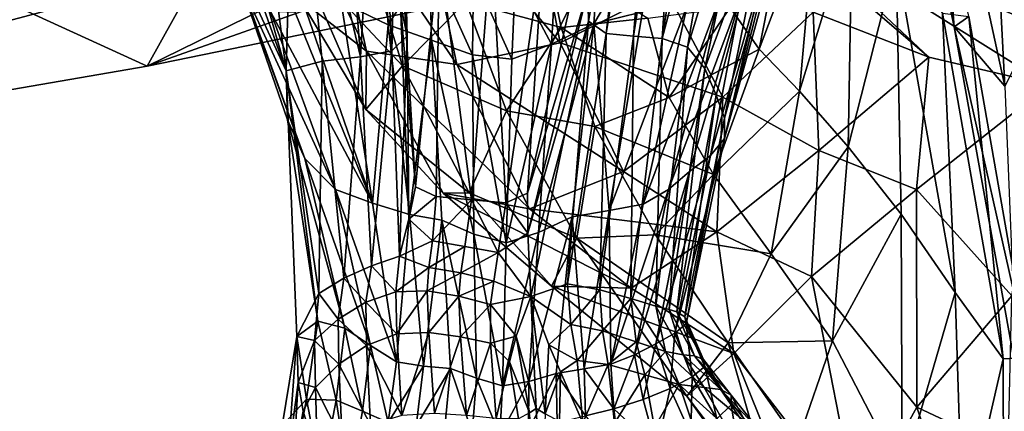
# Model space of a CAD drawing. Extents: x -76 to 76, y -20 to 79.
# Tile 102 of 175: x -6.91 to -1.97, y -9.34 to -7.37. Entities that reach past the tile are written whole.
import ezdxf

# ---------------------------------------------------------------- set-up
doc = ezdxf.new("R2010")
doc.units = 0

msp = doc.modelspace()

# ---------------------------------------------------------------- linework, layer by layer
for points in [[(-5.9989, -7.1221, 20.1649), (-6.2675, -7.6063, 19.3581), (-1.6097, -5.3225, 19.4562)], [(-6.2675, -7.6063, 19.3581), (-1.318, -5.8511, 18.2541), (-1.6097, -5.3225, 19.4562)], [(-3.7733, -5.7777, 3.3352), (-4.0573, -7.381, 1.9652), (-4.0611, -7.2289, 1.8328)], [(-3.9684, -7.4423, 2.0187), (-4.0573, -7.381, 1.9652), (-3.7733, -5.7777, 3.3352)], [(-3.7022, -5.8321, 3.4085), (-3.9684, -7.4423, 2.0187), (-3.7733, -5.7777, 3.3352)], [(-1.318, -5.8511, 18.2541), (-6.2675, -7.6063, 19.3581), (-2.7046, -6.8753, 17.3004)], [(-5.03, -5.8266, 3.2085), (-4.9983, -7.2983, 1.7836), (-4.9655, -7.4552, 1.9306)], [(-5.0038, -5.9874, 3.3904), (-5.03, -5.8266, 3.2085), (-4.9655, -7.4552, 1.9306)], [(-3.9684, -7.4423, 2.0187), (-3.7022, -5.8321, 3.4085), (-3.8328, -7.4567, 2.0286)], [(-3.7022, -5.8321, 3.4085), (-3.5833, -5.8554, 3.4342), (-3.8328, -7.4567, 2.0286)], [(-3.6886, -7.4682, 2.03), (-3.8328, -7.4567, 2.0286), (-3.5833, -5.8554, 3.4342)], [(-3.441, -5.8875, 3.4427), (-3.6886, -7.4682, 2.03), (-3.5833, -5.8554, 3.4342)], [(-3.441, -5.8875, 3.4427), (-3.3062, -6.0254, 3.4119), (-3.6886, -7.4682, 2.03)], [(-2.5392, -5.9328, 9.8161), (-2.334, -6.0378, 9.4713), (-2.2266, -7.4093, 9.5609)], [(-2.4339, -6.0328, 9.9169), (-2.5392, -5.9328, 9.8161), (-2.2266, -7.4093, 9.5609)], [(-5.1149, -6.086, 3.4977), (-5.0038, -5.9874, 3.3904), (-5.0431, -7.5301, 2.0036)], [(-5.0038, -5.9874, 3.3904), (-4.9655, -7.4552, 1.9306), (-5.0431, -7.5301, 2.0036)], [(-3.3062, -6.0254, 3.4119), (-3.561, -7.5108, 2.0496), (-3.6886, -7.4682, 2.03)], [(-3.3062, -6.0254, 3.4119), (-3.2098, -6.3659, 3.3194), (-3.561, -7.5108, 2.0496)], [(-2.1523, -7.3572, 9.6752), (-2.4339, -6.0328, 9.9169), (-2.2266, -7.4093, 9.5609)], [(-2.334, -6.0378, 9.4713), (-1.9727, -7.7063, 9.3211), (-2.2266, -7.4093, 9.5609)], [(-2.334, -6.0378, 9.4713), (-2.0507, -6.195, 9.0854), (-1.9727, -7.7063, 9.3211)], [(-5.309, -6.1385, 3.5472), (-5.1149, -6.086, 3.4977), (-5.2002, -7.5597, 2.0233)], [(-5.1149, -6.086, 3.4977), (-5.0431, -7.5301, 2.0036), (-5.2002, -7.5597, 2.0233)], [(-5.7542, -6.2022, 3.6434), (-5.5314, -6.1611, 3.5559), (-5.5714, -7.6307, 2.0876)], [(-5.5314, -6.1611, 3.5559), (-5.3911, -7.5808, 2.0103), (-5.5714, -7.6307, 2.0876)], [(-5.5314, -6.1611, 3.5559), (-5.309, -6.1385, 3.5472), (-5.2002, -7.5597, 2.0233)], [(-5.3911, -7.5808, 2.0103), (-5.5314, -6.1611, 3.5559), (-5.2002, -7.5597, 2.0233)], [(-5.9493, -6.3102, 3.9292), (-5.7542, -6.2022, 3.6434), (-5.5714, -7.6307, 2.0876)], [(-2.0507, -6.195, 9.0854), (-1.3806, -6.542, 8.5652), (-1.9727, -7.7063, 9.3211)], [(-5.9187, -6.6616, 3.6023), (-5.9493, -6.3102, 3.9292), (-5.5714, -7.6307, 2.0876)], [(-3.2098, -6.3659, 3.3194), (-3.4752, -7.6187, 2.1139), (-3.561, -7.5108, 2.0496)], [(-3.2098, -6.3659, 3.3194), (-3.145, -6.7198, 3.2868), (-3.4752, -7.6187, 2.1139)], [(-6.3672, -6.4163, 20.0075), (-11.3862, -6.8284, 22.1656), (-10.4493, -7.766, 22.2482)], [(-5.9989, -7.1221, 20.1649), (-6.3672, -6.4163, 20.0075), (-10.4493, -7.766, 22.2482)], [(-5.5024, -7.2706, 13.0878), (-5.1695, -7.5312, 13.6555), (-5.6477, -6.5295, 13.5217)], [(-5.1695, -7.5312, 13.6555), (-5.3679, -6.6245, 14.1009), (-5.6477, -6.5295, 13.5217)], [(-4.1986, -7.4893, 14.835), (-4.378, -6.5623, 15.1968), (-4.9197, -6.6352, 14.6678)], [(-4.1986, -7.4893, 14.835), (-3.6712, -7.2214, 15.3141), (-4.378, -6.5623, 15.1968)], [(-4.7165, -7.5983, 14.26), (-4.9197, -6.6352, 14.6678), (-5.3679, -6.6245, 14.1009)], [(-5.1695, -7.5312, 13.6555), (-4.7165, -7.5983, 14.26), (-5.3679, -6.6245, 14.1009)], [(-4.7165, -7.5983, 14.26), (-4.1986, -7.4893, 14.835), (-4.9197, -6.6352, 14.6678)], [(-5.8832, -6.9517, 3.5962), (-5.9187, -6.6616, 3.6023), (-5.5714, -7.6307, 2.0876)], [(-2.9323, -7.3367, 15.4423), (-2.3533, -7.5615, 15.6689), (-3.3918, -6.6691, 16.8067)], [(-2.3533, -7.5615, 15.6689), (-3.1007, -6.8585, 16.9965), (-3.3918, -6.6691, 16.8067)], [(-3.203, -7.5212, 10.336), (-3.3477, -7.3122, 10.2721), (-3.0414, -6.6967, 10.3305)], [(-3.203, -7.5212, 10.336), (-3.0414, -6.6967, 10.3305), (-2.9133, -6.7572, 10.3274)], [(-3.145, -6.7198, 3.2868), (-3.4179, -7.7512, 2.2142), (-3.4752, -7.6187, 2.1139)], [(-3.376, -7.8678, 2.3414), (-3.4179, -7.7512, 2.2142), (-3.145, -6.7198, 3.2868)], [(-3.1051, -6.8979, 3.4354), (-3.376, -7.8678, 2.3414), (-3.145, -6.7198, 3.2868)], [(-3.0002, -7.7325, 10.3435), (-3.203, -7.5212, 10.336), (-2.9133, -6.7572, 10.3274)], [(-3.0002, -7.7325, 10.3435), (-2.9133, -6.7572, 10.3274), (-2.7373, -6.8701, 10.1448)], [(-6.2675, -7.6063, 19.3581), (-7.3174, -7.1249, 18.2271), (-2.7046, -6.8753, 17.3004)], [(-3.1051, -6.8979, 3.4354), (-3.1106, -7.0018, 3.6107), (-3.3765, -7.9685, 2.4615)], [(-3.376, -7.8678, 2.3414), (-3.1051, -6.8979, 3.4354), (-3.3765, -7.9685, 2.4615)], [(-3.1007, -6.8585, 16.9965), (-1.3988, -7.5682, 16.2156), (-2.7046, -6.8753, 17.3004)], [(-1.7532, -7.7013, 15.9733), (-1.3988, -7.5682, 16.2156), (-3.1007, -6.8585, 16.9965)], [(-2.3533, -7.5615, 15.6689), (-1.7532, -7.7013, 15.9733), (-3.1007, -6.8585, 16.9965)], [(-2.7572, -8.0104, 10.2465), (-3.0002, -7.7325, 10.3435), (-2.7373, -6.8701, 10.1448)], [(-2.7572, -8.0104, 10.2465), (-2.7373, -6.8701, 10.1448), (-2.5173, -7.0656, 9.8699)], [(-1.3988, -7.5682, 16.2156), (-1.1002, -7.3332, 16.4787), (-2.7046, -6.8753, 17.3004)], [(-5.8832, -6.9517, 3.5962), (-5.5658, -7.8752, 2.255), (-5.4782, -8.0685, 2.5154)], [(-5.5658, -7.8752, 2.255), (-5.8832, -6.9517, 3.5962), (-5.5714, -7.6307, 2.0876)], [(-5.8059, -7.1769, 3.7577), (-5.8832, -6.9517, 3.5962), (-5.4782, -8.0685, 2.5154)], [(-3.7876, -7.3336, 4.4422), (-3.7585, -6.9345, 5.0977), (-4.0307, -7.3938, 4.4865)], [(-3.7585, -6.9345, 5.0977), (-4.0035, -7.0071, 5.1571), (-4.0307, -7.3938, 4.4865)], [(-5.0615, -7.3987, 4.4831), (-5.0884, -6.9622, 5.1781), (-5.2956, -7.2858, 4.5255)], [(-5.0884, -6.9622, 5.1781), (-5.0615, -7.3987, 4.4831), (-4.8533, -7.0724, 5.1843)], [(-4.8062, -7.0235, 1.58), (-4.5439, -6.9765, 1.5777), (-4.6432, -8.2757, 0.683)], [(-4.4718, -8.2922, 0.6972), (-4.6432, -8.2757, 0.683), (-4.5439, -6.9765, 1.5777)], [(-4.2824, -6.9889, 1.6107), (-4.4718, -8.2922, 0.6972), (-4.5439, -6.9765, 1.5777)], [(-4.4718, -8.2922, 0.6972), (-4.2824, -6.9889, 1.6107), (-4.3636, -8.2429, 0.7798)], [(-4.2824, -6.9889, 1.6107), (-4.0971, -7.07, 1.6915), (-4.3636, -8.2429, 0.7798)], [(-3.1106, -7.0018, 3.6107), (-3.1819, -7.1332, 3.6581), (-3.3765, -7.9685, 2.4615)], [(-5.1472, -7.0857, 11.1794), (-4.9884, -7.6047, 11.5475), (-5.5114, -7.0453, 12.1322)], [(-5.1731, -7.8242, 12.5535), (-5.5024, -7.2706, 13.0878), (-5.5114, -7.0453, 12.1322)], [(-5.1731, -7.8242, 12.5535), (-5.5114, -7.0453, 12.1322), (-4.9884, -7.6047, 11.5475)], [(-4.9893, -7.1306, 1.6408), (-4.8062, -7.0235, 1.58), (-4.9243, -8.2112, 0.7839)], [(-4.8062, -7.0235, 1.58), (-4.8197, -8.2603, 0.7137), (-4.9243, -8.2112, 0.7839)], [(-4.8197, -8.2603, 0.7137), (-4.8062, -7.0235, 1.58), (-4.6432, -8.2757, 0.683)], [(-4.1949, -7.4131, 10.5427), (-4.6723, -7.2849, 10.8235), (-4.2712, -7.0454, 10.3962)], [(-4.1949, -7.4131, 10.5427), (-4.2712, -7.0454, 10.3962), (-3.7609, -7.3664, 10.3353)], [(-4.2433, -7.4967, 4.5661), (-4.0307, -7.3938, 4.4865), (-4.0035, -7.0071, 5.1571)], [(-4.2194, -7.0971, 5.2302), (-4.2433, -7.4967, 4.5661), (-4.0035, -7.0071, 5.1571)], [(-5.1472, -7.0857, 11.1794), (-4.6723, -7.2849, 10.8235), (-4.9884, -7.6047, 11.5475)], [(-5.0615, -7.3987, 4.4831), (-4.8432, -7.4765, 4.4988), (-4.8533, -7.0724, 5.1843)], [(-4.6385, -7.5498, 4.5678), (-4.6333, -7.1438, 5.2359), (-4.8533, -7.0724, 5.1843)], [(-4.8432, -7.4765, 4.4988), (-4.6385, -7.5498, 4.5678), (-4.8533, -7.0724, 5.1843)], [(-4.2433, -7.4967, 4.5661), (-4.2194, -7.0971, 5.2302), (-4.4236, -7.1581, 5.2716)], [(-4.0971, -7.07, 1.6915), (-4.0611, -7.2289, 1.8328), (-4.3636, -8.2429, 0.7798)], [(-2.4916, -8.3485, 10.0988), (-2.7572, -8.0104, 10.2465), (-2.5173, -7.0656, 9.8699)], [(-2.2211, -8.7407, 9.9542), (-2.5173, -7.0656, 9.8699), (-2.2841, -7.3416, 9.6189)], [(-2.2211, -8.7407, 9.9542), (-2.4916, -8.3485, 10.0988), (-2.5173, -7.0656, 9.8699)], [(-10.4493, -7.766, 22.2482), (-10.7051, -8.3719, 21.1811), (-5.9989, -7.1221, 20.1649)], [(-10.7051, -8.3719, 21.1811), (-6.2675, -7.6063, 19.3581), (-5.9989, -7.1221, 20.1649)], [(-6.2675, -7.6063, 19.3581), (-10.7051, -8.3719, 21.1811), (-7.3174, -7.1249, 18.2271)], [(-5.5478, -7.1071, 4.6306), (-5.527, -7.3381, 4.1991), (-5.14, -8.2932, 2.9256)], [(-5.2956, -7.2858, 4.5255), (-5.5478, -7.1071, 4.6306), (-5.14, -8.2932, 2.9256)], [(-4.9983, -7.2983, 1.7836), (-4.9893, -7.1306, 1.6408), (-4.9243, -8.2112, 0.7839)], [(-4.6385, -7.5498, 4.5678), (-4.4408, -7.5721, 4.6153), (-4.6333, -7.1438, 5.2359)], [(-4.4408, -7.5721, 4.6153), (-4.4236, -7.1581, 5.2716), (-4.6333, -7.1438, 5.2359)], [(-3.1819, -7.1332, 3.6581), (-3.4466, -8.0536, 2.5402), (-3.3765, -7.9685, 2.4615)], [(-3.1819, -7.1332, 3.6581), (-3.2905, -7.244, 3.7423), (-3.4466, -8.0536, 2.5402)], [(-5.6501, -7.3335, 3.9333), (-5.8059, -7.1769, 3.7577), (-5.3238, -8.224, 2.723)], [(-5.8059, -7.1769, 3.7577), (-5.4782, -8.0685, 2.5154), (-5.3238, -8.224, 2.723)], [(-4.4408, -7.5721, 4.6153), (-4.2433, -7.4967, 4.5661), (-4.4236, -7.1581, 5.2716)], [(-4.0611, -7.2289, 1.8328), (-4.3619, -8.4434, 0.7004), (-4.3636, -8.2429, 0.7798)], [(-4.0611, -7.2289, 1.8328), (-4.0573, -7.381, 1.9652), (-4.3619, -8.4434, 0.7004)], [(-3.6712, -7.2214, 15.3141), (-4.1986, -7.4893, 14.835), (-3.3839, -7.7623, 15.0626)], [(-3.6712, -7.2214, 15.3141), (-3.3839, -7.7623, 15.0626), (-2.9323, -7.3367, 15.4423)], [(-3.4077, -7.2865, 4.0286), (-3.6573, -8.2251, 2.766), (-3.2905, -7.244, 3.7423)], [(-3.6573, -8.2251, 2.766), (-3.5517, -8.1351, 2.6257), (-3.2905, -7.244, 3.7423)], [(-3.2905, -7.244, 3.7423), (-3.5517, -8.1351, 2.6257), (-3.4466, -8.0536, 2.5402)], [(-5.5024, -7.2706, 13.0878), (-5.1731, -7.8242, 12.5535), (-5.1695, -7.5312, 13.6555)], [(-5.0615, -7.3987, 4.4831), (-5.2956, -7.2858, 4.5255), (-5.14, -8.2932, 2.9256)], [(-4.9983, -7.2983, 1.7836), (-4.9567, -8.3738, 0.7368), (-4.9655, -7.4552, 1.9306)], [(-4.9567, -8.3738, 0.7368), (-4.9983, -7.2983, 1.7836), (-4.9243, -8.2112, 0.7839)], [(-4.6723, -7.2849, 10.8235), (-4.4683, -7.8308, 11.0594), (-4.9884, -7.6047, 11.5475)], [(-4.6723, -7.2849, 10.8235), (-4.1949, -7.4131, 10.5427), (-4.4683, -7.8308, 11.0594)], [(-3.4077, -7.2865, 4.0286), (-3.5635, -7.3024, 4.3256), (-3.7845, -8.2983, 2.8853)], [(-3.6573, -8.2251, 2.766), (-3.4077, -7.2865, 4.0286), (-3.7845, -8.2983, 2.8853)], [(-5.6501, -7.3335, 3.9333), (-5.3238, -8.224, 2.723), (-5.14, -8.2932, 2.9256)], [(-5.527, -7.3381, 4.1991), (-5.6501, -7.3335, 3.9333), (-5.14, -8.2932, 2.9256)], [(-3.7876, -7.3336, 4.4422), (-4.0307, -7.3938, 4.4865), (-3.9545, -8.3293, 2.9071)], [(-3.7876, -7.3336, 4.4422), (-3.9545, -8.3293, 2.9071), (-3.5635, -7.3024, 4.3256)], [(-3.9545, -8.3293, 2.9071), (-3.7845, -8.2983, 2.8853), (-3.5635, -7.3024, 4.3256)], [(-3.3477, -7.3122, 10.2721), (-3.6542, -7.7629, 10.4163), (-3.7609, -7.3664, 10.3353)], [(-3.3477, -7.3122, 10.2721), (-3.203, -7.5212, 10.336), (-3.6542, -7.7629, 10.4163)], [(-3.3839, -7.7623, 15.0626), (-2.9039, -8.03, 15.0872), (-2.9323, -7.3367, 15.4423)], [(-2.9039, -8.03, 15.0872), (-2.3533, -7.5615, 15.6689), (-2.9323, -7.3367, 15.4423)], [(-1.9798, -9.0726, 9.8239), (-2.2211, -8.7407, 9.9542), (-2.2841, -7.3416, 9.6189)], [(-2.2841, -7.3416, 9.6189), (-2.1523, -7.3572, 9.6752), (-1.9798, -9.0726, 9.8239)], [(-4.0573, -7.381, 1.9652), (-4.3467, -8.7608, 0.5062), (-4.3619, -8.4434, 0.7004)], [(-4.1623, -8.6965, 0.6395), (-4.3467, -8.7608, 0.5062), (-4.0573, -7.381, 1.9652)], [(-4.2433, -7.4967, 4.5661), (-4.3082, -8.4394, 2.9948), (-4.0307, -7.3938, 4.4865)], [(-4.3082, -8.4394, 2.9948), (-4.1386, -8.3617, 2.9157), (-4.0307, -7.3938, 4.4865)], [(-4.1949, -7.4131, 10.5427), (-3.7609, -7.3664, 10.3353), (-3.6542, -7.7629, 10.4163)], [(-3.9684, -7.4423, 2.0187), (-4.1623, -8.6965, 0.6395), (-4.0573, -7.381, 1.9652)], [(-4.0307, -7.3938, 4.4865), (-4.1386, -8.3617, 2.9157), (-3.9545, -8.3293, 2.9071)], [(-2.1523, -7.3572, 9.6752), (-2.2266, -7.4093, 9.5609), (-1.8534, -9.0659, 9.8929)], [(-2.1523, -7.3572, 9.6752), (-1.8534, -9.0659, 9.8929), (-1.9798, -9.0726, 9.8239)], [(-4.9533, -8.3507, 2.9172), (-5.0615, -7.3987, 4.4831), (-5.14, -8.2932, 2.9256)], [(-5.0615, -7.3987, 4.4831), (-4.9533, -8.3507, 2.9172), (-4.8432, -7.4765, 4.4988)], [(-4.1949, -7.4131, 10.5427), (-4.0256, -7.9097, 10.6805), (-4.4683, -7.8308, 11.0594)], [(-4.0256, -7.9097, 10.6805), (-4.1949, -7.4131, 10.5427), (-3.6542, -7.7629, 10.4163)], [(-4.1623, -8.6965, 0.6395), (-3.9684, -7.4423, 2.0187), (-4.0009, -8.7277, 0.6672)], [(-3.9684, -7.4423, 2.0187), (-3.8328, -7.4567, 2.0286), (-4.0009, -8.7277, 0.6672)], [(-2.2266, -7.4093, 9.5609), (-1.9137, -9.1459, 9.7887), (-1.8534, -9.0659, 9.8929)], [(-1.9137, -9.1459, 9.7887), (-2.2266, -7.4093, 9.5609), (-1.9727, -7.7063, 9.3211)], [(-5.0431, -7.5301, 2.0036), (-4.9655, -7.4552, 1.9306), (-5.0046, -8.5587, 0.6368)], [(-4.9567, -8.3738, 0.7368), (-5.0046, -8.5587, 0.6368), (-4.9655, -7.4552, 1.9306)], [(-4.9533, -8.3507, 2.9172), (-4.792, -8.3787, 2.9198), (-4.8432, -7.4765, 4.4988)], [(-4.6385, -7.5498, 4.5678), (-4.8432, -7.4765, 4.4988), (-4.6312, -8.4486, 2.9961)], [(-4.8432, -7.4765, 4.4988), (-4.792, -8.3787, 2.9198), (-4.6312, -8.4486, 2.9961)], [(-4.1986, -7.4893, 14.835), (-4.7165, -7.5983, 14.26), (-3.883, -8.1346, 14.5173)], [(-4.1986, -7.4893, 14.835), (-3.883, -8.1346, 14.5173), (-3.3839, -7.7623, 15.0626)], [(-3.8451, -8.7705, 0.7053), (-4.0009, -8.7277, 0.6672), (-3.8328, -7.4567, 2.0286)], [(-3.6886, -7.4682, 2.03), (-3.8451, -8.7705, 0.7053), (-3.8328, -7.4567, 2.0286)], [(-3.8451, -8.7705, 0.7053), (-3.6886, -7.4682, 2.03), (-3.7208, -8.8087, 0.7865)], [(-3.6886, -7.4682, 2.03), (-3.561, -7.5108, 2.0496), (-3.7208, -8.8087, 0.7865)], [(-5.0431, -7.5301, 2.0036), (-5.1444, -8.6077, 0.6727), (-5.2002, -7.5597, 2.0233)], [(-5.1731, -7.8242, 12.5535), (-4.7856, -8.2437, 13.1127), (-5.1695, -7.5312, 13.6555)], [(-4.7165, -7.5983, 14.26), (-5.1695, -7.5312, 13.6555), (-4.3529, -8.3211, 13.8173)], [(-5.1695, -7.5312, 13.6555), (-4.7856, -8.2437, 13.1127), (-4.3529, -8.3211, 13.8173)], [(-5.1444, -8.6077, 0.6727), (-5.0431, -7.5301, 2.0036), (-5.0046, -8.5587, 0.6368)], [(-4.2433, -7.4967, 4.5661), (-4.4408, -7.5721, 4.6153), (-4.4701, -8.4918, 3.0524)], [(-4.3082, -8.4394, 2.9948), (-4.2433, -7.4967, 4.5661), (-4.4701, -8.4918, 3.0524)], [(-3.6538, -8.8258, 0.9438), (-3.7208, -8.8087, 0.7865), (-3.561, -7.5108, 2.0496)], [(-3.203, -7.5212, 10.336), (-3.4314, -8.1488, 10.4856), (-3.6542, -7.7629, 10.4163)], [(-3.4752, -7.6187, 2.1139), (-3.6538, -8.8258, 0.9438), (-3.561, -7.5108, 2.0496)], [(-3.203, -7.5212, 10.336), (-3.0002, -7.7325, 10.3435), (-3.4314, -8.1488, 10.4856)], [(-5.3911, -7.5808, 2.0103), (-5.4089, -8.7449, 0.6673), (-5.5714, -7.6307, 2.0876)], [(-5.4089, -8.7449, 0.6673), (-5.3911, -7.5808, 2.0103), (-5.2821, -8.6691, 0.671)], [(-5.3911, -7.5808, 2.0103), (-5.2002, -7.5597, 2.0233), (-5.2821, -8.6691, 0.671)], [(-5.1444, -8.6077, 0.6727), (-5.2821, -8.6691, 0.671), (-5.2002, -7.5597, 2.0233)], [(-4.6385, -7.5498, 4.5678), (-4.6312, -8.4486, 2.9961), (-4.4701, -8.4918, 3.0524)], [(-4.4408, -7.5721, 4.6153), (-4.6385, -7.5498, 4.5678), (-4.4701, -8.4918, 3.0524)], [(-2.9039, -8.03, 15.0872), (-2.4141, -8.2245, 15.2296), (-2.3533, -7.5615, 15.6689)], [(-2.4141, -8.2245, 15.2296), (-1.7532, -7.7013, 15.9733), (-2.3533, -7.5615, 15.6689)], [(-5.5658, -7.8752, 2.255), (-5.5714, -7.6307, 2.0876), (-5.4138, -8.8851, 1.0992)], [(-5.5714, -7.6307, 2.0876), (-5.5191, -8.9616, 0.643), (-5.4138, -8.8851, 1.0992)], [(-5.4089, -8.7449, 0.6673), (-5.5191, -8.9616, 0.643), (-5.5714, -7.6307, 2.0876)], [(-4.6551, -8.2419, 11.9454), (-5.1731, -7.8242, 12.5535), (-4.9884, -7.6047, 11.5475)], [(-4.6551, -8.2419, 11.9454), (-4.9884, -7.6047, 11.5475), (-4.4683, -7.8308, 11.0594)], [(-4.7165, -7.5983, 14.26), (-4.3529, -8.3211, 13.8173), (-3.883, -8.1346, 14.5173)], [(-3.6538, -8.8258, 0.9438), (-3.4752, -7.6187, 2.1139), (-3.6152, -8.8382, 1.1233)], [(-3.4752, -7.6187, 2.1139), (-3.4179, -7.7512, 2.2142), (-3.6152, -8.8382, 1.1233)], [(-3.0002, -7.7325, 10.3435), (-3.1421, -8.5477, 10.5221), (-3.4314, -8.1488, 10.4856)], [(-3.0002, -7.7325, 10.3435), (-2.7572, -8.0104, 10.2465), (-3.1421, -8.5477, 10.5221)], [(-2.4141, -8.2245, 15.2296), (-1.9374, -8.7567, 15.5493), (-1.7532, -7.7013, 15.9733)], [(-4.0256, -7.9097, 10.6805), (-3.6542, -7.7629, 10.4163), (-3.4314, -8.1488, 10.4856)], [(-3.3839, -7.7623, 15.0626), (-3.883, -8.1346, 14.5173), (-3.4143, -8.4364, 14.3825)], [(-3.5758, -8.8621, 1.2712), (-3.6152, -8.8382, 1.1233), (-3.4179, -7.7512, 2.2142)], [(-3.376, -7.8678, 2.3414), (-3.5758, -8.8621, 1.2712), (-3.4179, -7.7512, 2.2142)], [(-2.9039, -8.03, 15.0872), (-3.3839, -7.7623, 15.0626), (-3.4143, -8.4364, 14.3825)], [(-5.1731, -7.8242, 12.5535), (-4.6551, -8.2419, 11.9454), (-4.7856, -8.2437, 13.1127)], [(-4.1156, -8.4692, 11.3468), (-4.6551, -8.2419, 11.9454), (-4.4683, -7.8308, 11.0594)], [(-4.1156, -8.4692, 11.3468), (-4.4683, -7.8308, 11.0594), (-4.0256, -7.9097, 10.6805)], [(-5.5658, -7.8752, 2.255), (-5.4138, -8.8851, 1.0992), (-5.2787, -8.9198, 1.4351)], [(-5.4782, -8.0685, 2.5154), (-5.5658, -7.8752, 2.255), (-5.2787, -8.9198, 1.4351)], [(-3.5758, -8.8621, 1.2712), (-3.376, -7.8678, 2.3414), (-3.5683, -8.8976, 1.391)], [(-3.376, -7.8678, 2.3414), (-3.3765, -7.9685, 2.4615), (-3.5683, -8.8976, 1.391)], [(-3.7216, -8.4515, 10.8413), (-4.1156, -8.4692, 11.3468), (-4.0256, -7.9097, 10.6805)], [(-3.7216, -8.4515, 10.8413), (-4.0256, -7.9097, 10.6805), (-3.4314, -8.1488, 10.4856)], [(-3.4466, -8.0536, 2.5402), (-3.6254, -8.9445, 1.4859), (-3.3765, -7.9685, 2.4615)], [(-3.6254, -8.9445, 1.4859), (-3.5683, -8.8976, 1.391), (-3.3765, -7.9685, 2.4615)], [(-2.9039, -8.03, 15.0872), (-3.4143, -8.4364, 14.3825), (-2.9404, -8.6608, 14.4055)], [(-2.7572, -8.0104, 10.2465), (-2.8358, -8.9831, 10.5049), (-3.1421, -8.5477, 10.5221)], [(-2.4141, -8.2245, 15.2296), (-2.9039, -8.03, 15.0872), (-2.9404, -8.6608, 14.4055)], [(-2.7572, -8.0104, 10.2465), (-2.4916, -8.3485, 10.0988), (-2.8358, -8.9831, 10.5049)], [(-5.3238, -8.224, 2.723), (-5.4782, -8.0685, 2.5154), (-5.1492, -9.0062, 1.6745)], [(-5.4782, -8.0685, 2.5154), (-5.2787, -8.9198, 1.4351), (-5.1492, -9.0062, 1.6745)], [(-3.4466, -8.0536, 2.5402), (-3.5517, -8.1351, 2.6257), (-3.7204, -8.9982, 1.586)], [(-3.6254, -8.9445, 1.4859), (-3.4466, -8.0536, 2.5402), (-3.7204, -8.9982, 1.586)], [(-3.4143, -8.4364, 14.3825), (-3.883, -8.1346, 14.5173), (-4.3529, -8.3211, 13.8173)], [(-3.6573, -8.2251, 2.766), (-3.8266, -9.0537, 1.7217), (-3.5517, -8.1351, 2.6257)], [(-3.8266, -9.0537, 1.7217), (-3.7204, -8.9982, 1.586), (-3.5517, -8.1351, 2.6257)], [(-3.7216, -8.4515, 10.8413), (-3.4314, -8.1488, 10.4856), (-3.1421, -8.5477, 10.5221)], [(-5.3238, -8.224, 2.723), (-5.1492, -9.0062, 1.6745), (-5.0197, -9.0883, 1.7991)], [(-5.14, -8.2932, 2.9256), (-5.3238, -8.224, 2.723), (-5.0197, -9.0883, 1.7991)], [(-4.9567, -8.3738, 0.7368), (-4.9243, -8.2112, 0.7839), (-4.8197, -8.2603, 0.7137)], [(-3.6573, -8.2251, 2.766), (-3.7845, -8.2983, 2.8853), (-3.9457, -9.0994, 1.8142)], [(-3.8266, -9.0537, 1.7217), (-3.6573, -8.2251, 2.766), (-3.9457, -9.0994, 1.8142)], [(-2.4141, -8.2245, 15.2296), (-2.9404, -8.6608, 14.4055), (-2.4125, -9.3159, 14.8874)], [(-1.9374, -8.7567, 15.5493), (-2.4141, -8.2245, 15.2296), (-2.4125, -9.3159, 14.8874)], [(-4.8396, -8.4814, 0.6013), (-4.9567, -8.3738, 0.7368), (-4.8197, -8.2603, 0.7137)], [(-4.8396, -8.4814, 0.6013), (-4.8197, -8.2603, 0.7137), (-4.6432, -8.2757, 0.683)], [(-4.6765, -8.5097, 0.5621), (-4.8396, -8.4814, 0.6013), (-4.6432, -8.2757, 0.683)], [(-4.6551, -8.2419, 11.9454), (-4.2421, -8.7092, 12.5234), (-4.7856, -8.2437, 13.1127)], [(-3.8445, -8.7184, 13.4318), (-4.3529, -8.3211, 13.8173), (-4.7856, -8.2437, 13.1127)], [(-4.2421, -8.7092, 12.5234), (-3.8445, -8.7184, 13.4318), (-4.7856, -8.2437, 13.1127)], [(-4.5097, -8.5402, 0.5612), (-4.6765, -8.5097, 0.5621), (-4.6432, -8.2757, 0.683)], [(-4.6551, -8.2419, 11.9454), (-4.1156, -8.4692, 11.3468), (-4.2421, -8.7092, 12.5234)], [(-4.4718, -8.2922, 0.6972), (-4.5097, -8.5402, 0.5612), (-4.6432, -8.2757, 0.683)], [(-4.4718, -8.2922, 0.6972), (-4.3636, -8.2429, 0.7798), (-4.3619, -8.4434, 0.7004)], [(-4.9533, -8.3507, 2.9172), (-5.14, -8.2932, 2.9256), (-5.0197, -9.0883, 1.7991)], [(-4.5097, -8.5402, 0.5612), (-4.4718, -8.2922, 0.6972), (-4.3619, -8.4434, 0.7004)], [(-3.8445, -8.7184, 13.4318), (-3.4143, -8.4364, 14.3825), (-4.3529, -8.3211, 13.8173)], [(-3.9545, -8.3293, 2.9071), (-4.1386, -8.3617, 2.9157), (-4.0794, -9.1234, 1.7851)], [(-3.9545, -8.3293, 2.9071), (-4.0794, -9.1234, 1.7851), (-3.9457, -9.0994, 1.8142)], [(-3.7845, -8.2983, 2.8853), (-3.9545, -8.3293, 2.9071), (-3.9457, -9.0994, 1.8142)], [(-4.8846, -9.1101, 1.7905), (-4.9533, -8.3507, 2.9172), (-5.0197, -9.0883, 1.7991)], [(-4.9567, -8.3738, 0.7368), (-4.8396, -8.4814, 0.6013), (-5.0046, -8.5587, 0.6368)], [(-4.9533, -8.3507, 2.9172), (-4.8846, -9.1101, 1.7905), (-4.792, -8.3787, 2.9198)], [(-4.8846, -9.1101, 1.7905), (-4.7492, -9.121, 1.7672), (-4.792, -8.3787, 2.9198)], [(-4.6312, -8.4486, 2.9961), (-4.792, -8.3787, 2.9198), (-4.6188, -9.17, 1.848)], [(-4.792, -8.3787, 2.9198), (-4.7492, -9.121, 1.7672), (-4.6188, -9.17, 1.848)], [(-4.3082, -8.4394, 2.9948), (-4.3556, -9.1873, 1.8379), (-4.1386, -8.3617, 2.9157)], [(-4.3556, -9.1873, 1.8379), (-4.219, -9.1459, 1.7533), (-4.1386, -8.3617, 2.9157)], [(-4.1386, -8.3617, 2.9157), (-4.219, -9.1459, 1.7533), (-4.0794, -9.1234, 1.7851)], [(-2.4916, -8.3485, 10.0988), (-2.486, -9.6561, 10.6308), (-2.8358, -8.9831, 10.5049)], [(-2.4916, -8.3485, 10.0988), (-2.2211, -8.7407, 9.9542), (-2.486, -9.6561, 10.6308)], [(-4.8396, -8.4814, 0.6013), (-4.8576, -8.6149, 0.5047), (-5.0046, -8.5587, 0.6368)], [(-4.8396, -8.4814, 0.6013), (-4.6765, -8.5097, 0.5621), (-4.8576, -8.6149, 0.5047)], [(-4.6312, -8.4486, 2.9961), (-4.6188, -9.17, 1.848), (-4.489, -9.2083, 1.9119)], [(-4.4701, -8.4918, 3.0524), (-4.6312, -8.4486, 2.9961), (-4.489, -9.2083, 1.9119)], [(-4.5097, -8.5402, 0.5612), (-4.3619, -8.4434, 0.7004), (-4.3467, -8.7608, 0.5062)], [(-4.3082, -8.4394, 2.9948), (-4.4701, -8.4918, 3.0524), (-4.489, -9.2083, 1.9119)], [(-4.3556, -9.1873, 1.8379), (-4.3082, -8.4394, 2.9948), (-4.489, -9.2083, 1.9119)], [(-4.1156, -8.4692, 11.3468), (-3.5645, -9.2606, 11.8281), (-4.2421, -8.7092, 12.5234)], [(-3.7216, -8.4515, 10.8413), (-3.3582, -8.9937, 10.9503), (-4.1156, -8.4692, 11.3468)], [(-3.3582, -8.9937, 10.9503), (-3.5645, -9.2606, 11.8281), (-4.1156, -8.4692, 11.3468)], [(-3.8445, -8.7184, 13.4318), (-3.3299, -9.0465, 13.2909), (-3.4143, -8.4364, 14.3825)], [(-3.3582, -8.9937, 10.9503), (-3.7216, -8.4515, 10.8413), (-3.1421, -8.5477, 10.5221)], [(-3.3299, -9.0465, 13.2909), (-2.9404, -8.6608, 14.4055), (-3.4143, -8.4364, 14.3825)], [(-4.6765, -8.5097, 0.5621), (-4.697, -8.6421, 0.4675), (-4.8576, -8.6149, 0.5047)], [(-4.6765, -8.5097, 0.5621), (-4.5097, -8.5402, 0.5612), (-4.697, -8.6421, 0.4675)], [(-5.1444, -8.6077, 0.6727), (-5.0046, -8.5587, 0.6368), (-5.0218, -8.737, 0.396)], [(-5.0218, -8.737, 0.396), (-5.0046, -8.5587, 0.6368), (-4.8576, -8.6149, 0.5047)], [(-4.5097, -8.5402, 0.5612), (-4.5309, -8.6842, 0.4604), (-4.697, -8.6421, 0.4675)], [(-4.5309, -8.6842, 0.4604), (-4.5097, -8.5402, 0.5612), (-4.3467, -8.7608, 0.5062)], [(-3.3582, -8.9937, 10.9503), (-3.1421, -8.5477, 10.5221), (-2.8358, -8.9831, 10.5049)], [(-5.1444, -8.6077, 0.6727), (-5.1724, -8.7884, 0.4005), (-5.2821, -8.6691, 0.671)], [(-5.1724, -8.7884, 0.4005), (-5.1444, -8.6077, 0.6727), (-5.0218, -8.737, 0.396)], [(-4.8654, -8.7325, 0.3674), (-5.0218, -8.737, 0.396), (-4.8576, -8.6149, 0.5047)], [(-4.8654, -8.7325, 0.3674), (-4.8576, -8.6149, 0.5047), (-4.697, -8.6421, 0.4675)], [(-5.4089, -8.7449, 0.6673), (-5.2821, -8.6691, 0.671), (-5.3105, -8.8738, 0.3992)], [(-5.1724, -8.7884, 0.4005), (-5.3105, -8.8738, 0.3992), (-5.2821, -8.6691, 0.671)], [(-4.7064, -8.7589, 0.3383), (-4.8654, -8.7325, 0.3674), (-4.697, -8.6421, 0.4675)], [(-4.7064, -8.7589, 0.3383), (-4.697, -8.6421, 0.4675), (-4.5309, -8.6842, 0.4604)], [(-3.3299, -9.0465, 13.2909), (-2.7079, -9.849, 14.0863), (-2.9404, -8.6608, 14.4055)], [(-2.7079, -9.849, 14.0863), (-2.4125, -9.3159, 14.8874), (-2.9404, -8.6608, 14.4055)], [(-4.5478, -8.8001, 0.3323), (-4.7064, -8.7589, 0.3383), (-4.5309, -8.6842, 0.4604)], [(-4.5478, -8.8001, 0.3323), (-4.5309, -8.6842, 0.4604), (-4.3467, -8.7608, 0.5062)], [(-4.1623, -8.6965, 0.6395), (-4.1466, -8.9014, 0.3634), (-4.3467, -8.7608, 0.5062)], [(-3.8445, -8.7184, 13.4318), (-4.2421, -8.7092, 12.5234), (-3.3299, -9.0465, 13.2909)], [(-4.2421, -8.7092, 12.5234), (-3.5645, -9.2606, 11.8281), (-3.3299, -9.0465, 13.2909)], [(-4.1466, -8.9014, 0.3634), (-4.1623, -8.6965, 0.6395), (-4.0009, -8.7277, 0.6672)], [(-3.9871, -8.9325, 0.396), (-4.1466, -8.9014, 0.3634), (-4.0009, -8.7277, 0.6672)], [(-3.9871, -8.9325, 0.396), (-4.0009, -8.7277, 0.6672), (-3.8451, -8.7705, 0.7053)], [(-5.4089, -8.7449, 0.6673), (-5.4297, -8.9807, 0.4102), (-5.5191, -8.9616, 0.643)], [(-5.4297, -8.9807, 0.4102), (-5.4089, -8.7449, 0.6673), (-5.3105, -8.8738, 0.3992)], [(-5.1724, -8.7884, 0.4005), (-5.0218, -8.737, 0.396), (-5.0172, -8.9484, 0.2468)], [(-5.0218, -8.737, 0.396), (-4.8654, -8.7325, 0.3674), (-5.0172, -8.9484, 0.2468)], [(-4.8654, -8.7325, 0.3674), (-4.8577, -8.9409, 0.227), (-5.0172, -8.9484, 0.2468)], [(-4.8654, -8.7325, 0.3674), (-4.7064, -8.7589, 0.3383), (-4.8577, -8.9409, 0.227)], [(-4.7064, -8.7589, 0.3383), (-4.6987, -8.9628, 0.2069), (-4.8577, -8.9409, 0.227)], [(-4.7064, -8.7589, 0.3383), (-4.5478, -8.8001, 0.3323), (-4.6987, -8.9628, 0.2069)], [(-4.4198, -8.9601, 0.307), (-4.5478, -8.8001, 0.3323), (-4.3467, -8.7608, 0.5062)], [(-4.4198, -8.9601, 0.307), (-4.3467, -8.7608, 0.5062), (-4.3198, -9.3212, 0.2704)], [(-4.2751, -9.349, 0.2244), (-4.3198, -9.3212, 0.2704), (-4.3467, -8.7608, 0.5062)], [(-4.1466, -8.9014, 0.3634), (-4.2561, -9.0036, 0.3179), (-4.3467, -8.7608, 0.5062)], [(-4.2561, -9.0036, 0.3179), (-4.2751, -9.349, 0.2244), (-4.3467, -8.7608, 0.5062)], [(-3.8181, -8.9873, 0.4505), (-3.9871, -8.9325, 0.396), (-3.8451, -8.7705, 0.7053)], [(-3.8181, -8.9873, 0.4505), (-3.8451, -8.7705, 0.7053), (-3.6725, -9.0369, 0.5455)], [(-3.8451, -8.7705, 0.7053), (-3.7208, -8.8087, 0.7865), (-3.6725, -9.0369, 0.5455)], [(-2.2211, -8.7407, 9.9542), (-2.1819, -9.9529, 10.607), (-2.486, -9.6561, 10.6308)], [(-1.9374, -8.7567, 15.5493), (-2.4125, -9.3159, 14.8874), (-1.9563, -9.5307, 16.3356)], [(-2.2211, -8.7407, 9.9542), (-1.9798, -9.0726, 9.8239), (-2.1819, -9.9529, 10.607)], [(-5.1724, -8.7884, 0.4005), (-5.1693, -9.0056, 0.2473), (-5.3105, -8.8738, 0.3992)], [(-5.1693, -9.0056, 0.2473), (-5.1724, -8.7884, 0.4005), (-5.0172, -8.9484, 0.2468)], [(-4.5478, -8.8001, 0.3323), (-4.5484, -8.9939, 0.2055), (-4.6987, -8.9628, 0.2069)], [(-4.5478, -8.8001, 0.3323), (-4.4198, -8.9601, 0.307), (-4.5484, -8.9939, 0.2055)], [(-3.5833, -9.0526, 0.6997), (-3.6725, -9.0369, 0.5455), (-3.7208, -8.8087, 0.7865)], [(-3.6538, -8.8258, 0.9438), (-3.5833, -9.0526, 0.6997), (-3.7208, -8.8087, 0.7865)], [(-3.5833, -9.0526, 0.6997), (-3.6538, -8.8258, 0.9438), (-3.5271, -9.0579, 0.8747)], [(-3.6538, -8.8258, 0.9438), (-3.6152, -8.8382, 1.1233), (-3.5271, -9.0579, 0.8747)], [(-5.4297, -8.9807, 0.4102), (-5.3105, -8.8738, 0.3992), (-5.3075, -9.0993, 0.2489)], [(-5.1693, -9.0056, 0.2473), (-5.3075, -9.0993, 0.2489), (-5.3105, -8.8738, 0.3992)], [(-3.4812, -9.0766, 1.0324), (-3.5271, -9.0579, 0.8747), (-3.6152, -8.8382, 1.1233)], [(-3.5758, -8.8621, 1.2712), (-3.4812, -9.0766, 1.0324), (-3.6152, -8.8382, 1.1233)], [(-3.4812, -9.0766, 1.0324), (-3.5758, -8.8621, 1.2712), (-3.4749, -9.111, 1.1749)], [(-3.5758, -8.8621, 1.2712), (-3.5683, -8.8976, 1.391), (-3.4749, -9.111, 1.1749)], [(-5.4696, -9.275, 0.9634), (-5.4138, -8.8851, 1.0992), (-5.5191, -8.9616, 0.643)], [(-5.4696, -9.275, 0.9634), (-5.3219, -9.281, 1.2687), (-5.4138, -8.8851, 1.0992)], [(-5.3219, -9.281, 1.2687), (-5.2787, -8.9198, 1.4351), (-5.4138, -8.8851, 1.0992)], [(-5.3219, -9.281, 1.2687), (-5.1902, -9.3347, 1.5327), (-5.2787, -8.9198, 1.4351)], [(-5.1902, -9.3347, 1.5327), (-5.1492, -9.0062, 1.6745), (-5.2787, -8.9198, 1.4351)], [(-4.1466, -8.9014, 0.3634), (-4.1137, -9.0806, 0.2363), (-4.2561, -9.0036, 0.3179)], [(-4.1466, -8.9014, 0.3634), (-3.9871, -8.9325, 0.396), (-4.1137, -9.0806, 0.2363)], [(-3.6254, -8.9445, 1.4859), (-3.5379, -9.1632, 1.3046), (-3.5683, -8.8976, 1.391)], [(-3.5379, -9.1632, 1.3046), (-3.4749, -9.111, 1.1749), (-3.5683, -8.8976, 1.391)], [(-5.5909, -9.4081, 0.6954), (-5.4696, -9.275, 0.9634), (-5.5191, -8.9616, 0.643)], [(-5.5909, -9.4081, 0.6954), (-5.5191, -8.9616, 0.643), (-5.5648, -9.5903, 0.4182)], [(-5.5648, -9.5903, 0.4182), (-5.5191, -8.9616, 0.643), (-5.5108, -9.1918, 0.3932)], [(-5.4297, -8.9807, 0.4102), (-5.5108, -9.1918, 0.3932), (-5.5191, -8.9616, 0.643)], [(-5.1693, -9.0056, 0.2473), (-5.0172, -8.9484, 0.2468), (-4.9928, -9.3569, 0.1372)], [(-4.9928, -9.3569, 0.1372), (-5.0172, -8.9484, 0.2468), (-4.8577, -8.9409, 0.227)], [(-4.8292, -9.3462, 0.1215), (-4.9928, -9.3569, 0.1372), (-4.8577, -8.9409, 0.227)], [(-4.8292, -9.3462, 0.1215), (-4.8577, -8.9409, 0.227), (-4.6987, -8.9628, 0.2069)], [(-4.6684, -9.3565, 0.1062), (-4.8292, -9.3462, 0.1215), (-4.6987, -8.9628, 0.2069)], [(-4.6684, -9.3565, 0.1062), (-4.6987, -8.9628, 0.2069), (-4.5484, -8.9939, 0.2055)], [(-4.4198, -8.9601, 0.307), (-4.4538, -9.0883, 0.2176), (-4.5484, -8.9939, 0.2055)], [(-4.4198, -8.9601, 0.307), (-4.3526, -9.3429, 0.2197), (-4.4538, -9.0883, 0.2176)], [(-4.3526, -9.3429, 0.2197), (-4.4198, -8.9601, 0.307), (-4.3198, -9.3212, 0.2704)], [(-3.9871, -8.9325, 0.396), (-3.9594, -9.1018, 0.2666), (-4.1137, -9.0806, 0.2363)], [(-3.9871, -8.9325, 0.396), (-3.8181, -8.9873, 0.4505), (-3.9594, -9.1018, 0.2666)], [(-3.6254, -8.9445, 1.4859), (-3.7204, -8.9982, 1.586), (-3.6482, -9.2221, 1.4466)], [(-3.5379, -9.1632, 1.3046), (-3.6254, -8.9445, 1.4859), (-3.6482, -9.2221, 1.4466)], [(-5.4297, -8.9807, 0.4102), (-5.4255, -9.2164, 0.2719), (-5.5108, -9.1918, 0.3932)], [(-5.4255, -9.2164, 0.2719), (-5.4297, -8.9807, 0.4102), (-5.3075, -9.0993, 0.2489)], [(-5.1693, -9.0056, 0.2473), (-5.1491, -9.4044, 0.1359), (-5.3075, -9.0993, 0.2489)], [(-5.1902, -9.3347, 1.5327), (-5.061, -9.3922, 1.6845), (-5.1492, -9.0062, 1.6745)], [(-5.1491, -9.4044, 0.1359), (-5.1693, -9.0056, 0.2473), (-4.9928, -9.3569, 0.1372)], [(-5.061, -9.3922, 1.6845), (-5.0197, -9.0883, 1.7991), (-5.1492, -9.0062, 1.6745)], [(-4.5207, -9.3717, 0.109), (-4.6684, -9.3565, 0.1062), (-4.5484, -8.9939, 0.2055)], [(-4.5207, -9.3717, 0.109), (-4.5484, -8.9939, 0.2055), (-4.4538, -9.0883, 0.2176)], [(-4.2751, -9.349, 0.2244), (-4.2561, -9.0036, 0.3179), (-4.198, -9.1376, 0.2348)], [(-4.1137, -9.0806, 0.2363), (-4.198, -9.1376, 0.2348), (-4.2561, -9.0036, 0.3179)], [(-3.8181, -8.9873, 0.4505), (-3.776, -9.1528, 0.3264), (-3.9594, -9.1018, 0.2666)], [(-3.8266, -9.0537, 1.7217), (-3.7839, -9.2763, 1.6261), (-3.7204, -8.9982, 1.586)], [(-3.8181, -8.9873, 0.4505), (-3.6725, -9.0369, 0.5455), (-3.776, -9.1528, 0.3264)], [(-3.7839, -9.2763, 1.6261), (-3.6482, -9.2221, 1.4466), (-3.7204, -8.9982, 1.586)], [(-3.1118, -9.8516, 11.5283), (-3.5645, -9.2606, 11.8281), (-3.3582, -8.9937, 10.9503)], [(-3.0107, -9.4914, 10.9327), (-3.3582, -8.9937, 10.9503), (-2.8358, -8.9831, 10.5049)], [(-3.0107, -9.4914, 10.9327), (-3.1118, -9.8516, 11.5283), (-3.3582, -8.9937, 10.9503)], [(-3.0107, -9.4914, 10.9327), (-2.8358, -8.9831, 10.5049), (-2.486, -9.6561, 10.6308)], [(-3.8266, -9.0537, 1.7217), (-3.9457, -9.0994, 1.8142), (-3.9302, -9.3228, 1.7383)], [(-3.7839, -9.2763, 1.6261), (-3.8266, -9.0537, 1.7217), (-3.9302, -9.3228, 1.7383)], [(-3.6725, -9.0369, 0.5455), (-3.6027, -9.2019, 0.4197), (-3.776, -9.1528, 0.3264)], [(-3.5833, -9.0526, 0.6997), (-3.4786, -9.2174, 0.5502), (-3.6725, -9.0369, 0.5455)], [(-3.4786, -9.2174, 0.5502), (-3.6027, -9.2019, 0.4197), (-3.6725, -9.0369, 0.5455)], [(-3.5833, -9.0526, 0.6997), (-3.5271, -9.0579, 0.8747), (-3.3948, -9.2259, 0.7031)], [(-3.4786, -9.2174, 0.5502), (-3.5833, -9.0526, 0.6997), (-3.3948, -9.2259, 0.7031)], [(-3.3299, -9.0465, 13.2909), (-3.5645, -9.2606, 11.8281), (-2.8165, -10.3138, 13.3911)], [(-3.4812, -9.0766, 1.0324), (-3.3425, -9.2543, 0.8634), (-3.5271, -9.0579, 0.8747)], [(-3.3425, -9.2543, 0.8634), (-3.3948, -9.2259, 0.7031), (-3.5271, -9.0579, 0.8747)], [(-2.7079, -9.849, 14.0863), (-3.3299, -9.0465, 13.2909), (-2.8165, -10.3138, 13.3911)], [(-1.9798, -9.0726, 9.8239), (-1.9771, -10.2282, 10.5714), (-2.1819, -9.9529, 10.607)], [(-1.9798, -9.0726, 9.8239), (-1.8534, -9.0659, 9.8929), (-1.9771, -10.2282, 10.5714)], [(-1.8534, -9.0659, 9.8929), (-1.8404, -10.2029, 10.6231), (-1.9771, -10.2282, 10.5714)], [(-5.4255, -9.2164, 0.2719), (-5.3075, -9.0993, 0.2489), (-5.292, -9.4801, 0.1382)], [(-5.1491, -9.4044, 0.1359), (-5.292, -9.4801, 0.1382), (-5.3075, -9.0993, 0.2489)], [(-4.8846, -9.1101, 1.7905), (-5.0197, -9.0883, 1.7991), (-5.061, -9.3922, 1.6845)], [(-4.9209, -9.4095, 1.6535), (-4.8846, -9.1101, 1.7905), (-5.061, -9.3922, 1.6845)], [(-4.8846, -9.1101, 1.7905), (-4.9209, -9.4095, 1.6535), (-4.7492, -9.121, 1.7672)], [(-4.9209, -9.4095, 1.6535), (-4.7777, -9.4162, 1.608), (-4.7492, -9.121, 1.7672)], [(-4.7777, -9.4162, 1.608), (-4.6393, -9.4418, 1.7162), (-4.7492, -9.121, 1.7672)], [(-4.6393, -9.4418, 1.7162), (-4.6188, -9.17, 1.848), (-4.7492, -9.121, 1.7672)], [(-4.4081, -9.3733, 0.1425), (-4.5207, -9.3717, 0.109), (-4.4538, -9.0883, 0.2176)], [(-4.3526, -9.3429, 0.2197), (-4.4081, -9.3733, 0.1425), (-4.4538, -9.0883, 0.2176)], [(-4.1137, -9.0806, 0.2363), (-4.0866, -9.393, 0.1399), (-4.198, -9.1376, 0.2348)], [(-4.0866, -9.393, 0.1399), (-4.1137, -9.0806, 0.2363), (-3.9594, -9.1018, 0.2666)], [(-3.9276, -9.3948, 0.1642), (-4.0866, -9.393, 0.1399), (-3.9594, -9.1018, 0.2666)], [(-3.9302, -9.3228, 1.7383), (-3.9457, -9.0994, 1.8142), (-4.0794, -9.1234, 1.7851)], [(-3.9276, -9.3948, 0.1642), (-3.9594, -9.1018, 0.2666), (-3.776, -9.1528, 0.3264)], [(-3.5379, -9.1632, 1.3046), (-3.4148, -9.374, 1.1932), (-3.4749, -9.111, 1.1749)], [(-3.4812, -9.0766, 1.0324), (-3.4749, -9.111, 1.1749), (-3.3423, -9.3033, 1.0279)], [(-3.3425, -9.2543, 0.8634), (-3.4812, -9.0766, 1.0324), (-3.3423, -9.3033, 1.0279)], [(-3.4148, -9.374, 1.1932), (-3.3423, -9.3033, 1.0279), (-3.4749, -9.111, 1.1749)], [(-4.6393, -9.4418, 1.7162), (-4.501, -9.4571, 1.8089), (-4.6188, -9.17, 1.848)], [(-4.501, -9.4571, 1.8089), (-4.489, -9.2083, 1.9119), (-4.6188, -9.17, 1.848)], [(-4.3578, -9.433, 1.7171), (-4.2137, -9.3926, 1.6155), (-4.219, -9.1459, 1.7533)], [(-4.3556, -9.1873, 1.8379), (-4.3578, -9.433, 1.7171), (-4.219, -9.1459, 1.7533)], [(-4.2027, -9.3863, 0.1562), (-4.2751, -9.349, 0.2244), (-4.198, -9.1376, 0.2348)], [(-4.0723, -9.3587, 1.6786), (-4.0794, -9.1234, 1.7851), (-4.219, -9.1459, 1.7533)], [(-4.2137, -9.3926, 1.6155), (-4.0723, -9.3587, 1.6786), (-4.219, -9.1459, 1.7533)], [(-4.0866, -9.393, 0.1399), (-4.2027, -9.3863, 0.1562), (-4.198, -9.1376, 0.2348)], [(-4.0723, -9.3587, 1.6786), (-3.9302, -9.3228, 1.7383), (-4.0794, -9.1234, 1.7851)], [(-3.7261, -9.4171, 0.2176), (-3.9276, -9.3948, 0.1642), (-3.776, -9.1528, 0.3264)], [(-3.7261, -9.4171, 0.2176), (-3.776, -9.1528, 0.3264), (-3.6027, -9.2019, 0.4197)], [(-3.5379, -9.1632, 1.3046), (-3.6482, -9.2221, 1.4466), (-3.5448, -9.4522, 1.3778)], [(-3.4148, -9.374, 1.1932), (-3.5379, -9.1632, 1.3046), (-3.5448, -9.4522, 1.3778)], [(-5.5349, -9.5898, 0.3075), (-5.5648, -9.5903, 0.4182), (-5.5108, -9.1918, 0.3932)], [(-5.5349, -9.5898, 0.3075), (-5.5108, -9.1918, 0.3932), (-5.486, -9.3346, 0.2953)], [(-5.4255, -9.2164, 0.2719), (-5.486, -9.3346, 0.2953), (-5.5108, -9.1918, 0.3932)], [(-5.4255, -9.2164, 0.2719), (-5.4155, -9.5751, 0.165), (-5.486, -9.3346, 0.2953)], [(-5.4155, -9.5751, 0.165), (-5.4255, -9.2164, 0.2719), (-5.292, -9.4801, 0.1382)], [(-4.3578, -9.433, 1.7171), (-4.3556, -9.1873, 1.8379), (-4.501, -9.4571, 1.8089)], [(-4.3556, -9.1873, 1.8379), (-4.489, -9.2083, 1.9119), (-4.501, -9.4571, 1.8089)], [(-3.5245, -9.4334, 0.3023), (-3.7261, -9.4171, 0.2176), (-3.6027, -9.2019, 0.4197)], [(-3.3647, -9.417, 0.4203), (-3.5245, -9.4334, 0.3023), (-3.6027, -9.2019, 0.4197)], [(-3.4786, -9.2174, 0.5502), (-3.3647, -9.417, 0.4203), (-3.6027, -9.2019, 0.4197)], [(-3.3647, -9.417, 0.4203), (-3.4786, -9.2174, 0.5502), (-3.2549, -9.4041, 0.5664)], [(-3.4786, -9.2174, 0.5502), (-3.3948, -9.2259, 0.7031), (-3.2549, -9.4041, 0.5664)], [(-3.7839, -9.2763, 1.6261), (-3.7173, -9.524, 1.6), (-3.6482, -9.2221, 1.4466)], [(-3.7173, -9.524, 1.6), (-3.5448, -9.4522, 1.3778), (-3.6482, -9.2221, 1.4466)], [(-2.8165, -10.3138, 13.3911), (-3.5645, -9.2606, 11.8281), (-3.1118, -9.8516, 11.5283)], [(-3.2031, -9.4306, 0.7355), (-3.2549, -9.4041, 0.5664), (-3.3948, -9.2259, 0.7031)], [(-3.3425, -9.2543, 0.8634), (-3.2031, -9.4306, 0.7355), (-3.3948, -9.2259, 0.7031)], [(-3.2031, -9.4306, 0.7355), (-3.3425, -9.2543, 0.8634), (-3.2147, -9.4957, 0.9189)], [(-3.3425, -9.2543, 0.8634), (-3.3423, -9.3033, 1.0279), (-3.2147, -9.4957, 0.9189)], [(-5.4696, -9.275, 0.9634), (-5.5909, -9.4081, 0.6954), (-5.5426, -9.6648, 0.9374)], [(-5.4696, -9.275, 0.9634), (-5.5426, -9.6648, 0.9374), (-5.3953, -9.6651, 1.199)], [(-5.3219, -9.281, 1.2687), (-5.4696, -9.275, 0.9634), (-5.3953, -9.6651, 1.199)], [(-5.3219, -9.281, 1.2687), (-5.3953, -9.6651, 1.199), (-5.2583, -9.695, 1.4804)], [(-5.1902, -9.3347, 1.5327), (-5.3219, -9.281, 1.2687), (-5.2583, -9.695, 1.4804)], [(-3.7839, -9.2763, 1.6261), (-3.9302, -9.3228, 1.7383), (-3.7173, -9.524, 1.6)], [(-3.4148, -9.374, 1.1932), (-3.2953, -9.5985, 1.1077), (-3.3423, -9.3033, 1.0279)], [(-3.2953, -9.5985, 1.1077), (-3.2147, -9.4957, 0.9189), (-3.3423, -9.3033, 1.0279)], [(-2.7079, -9.849, 14.0863), (-2.1614, -10.0802, 15.9315), (-2.4125, -9.3159, 14.8874)], [(-2.1614, -10.0802, 15.9315), (-1.9563, -9.5307, 16.3356), (-2.4125, -9.3159, 14.8874)], [(-5.5022, -9.6311, 0.2202), (-5.5349, -9.5898, 0.3075), (-5.486, -9.3346, 0.2953)], [(-5.4155, -9.5751, 0.165), (-5.5022, -9.6311, 0.2202), (-5.486, -9.3346, 0.2953)], [(-5.1902, -9.3347, 1.5327), (-5.2583, -9.695, 1.4804), (-5.061, -9.3922, 1.6845)], [(-4.3526, -9.3429, 0.2197), (-4.3198, -9.3212, 0.2704), (-4.2925, -9.8383, 0.1493)], [(-4.3198, -9.3212, 0.2704), (-4.2751, -9.349, 0.2244), (-4.2925, -9.8383, 0.1493)], [(-3.9302, -9.3228, 1.7383), (-4.0723, -9.3587, 1.6786), (-3.8982, -9.5861, 1.7329)], [(-3.9302, -9.3228, 1.7383), (-3.8982, -9.5861, 1.7329), (-3.7173, -9.524, 1.6)]]:
    msp.add_3dface(points)

doc.saveas('drawing.dxf')
